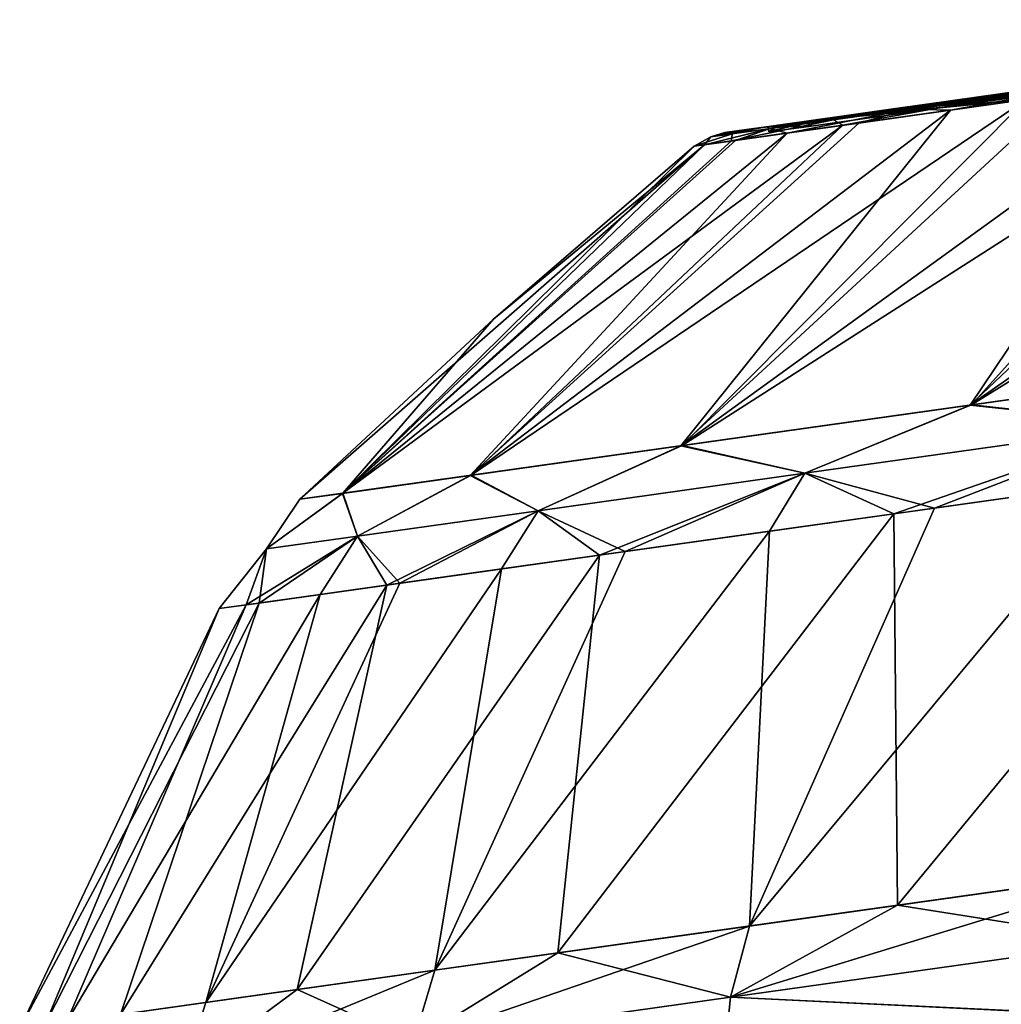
# Model space of a CAD drawing. Header units: metres. Extents: x -241 to 22, y -221 to 108.
# Tile 19 of 256: x -241 to -236, y -184 to -179. Entities that reach past the tile are written whole.
import ezdxf

# ---------------------------------------------------------------- set-up
doc = ezdxf.new("R2010")
doc.units = ezdxf.units.M
doc.layers.add('solid_DOMO_E_SIDE_LEVER_PUL_SW0001', color=7, linetype='CONTINUOUS')

msp = doc.modelspace()

# ---------------------------------------------------------------- linework, layer by layer
at = {"layer": 'solid_DOMO_E_SIDE_LEVER_PUL_SW0001'}
for points in [[(-233.214157, -179.175125, 12.519616), (-236.264572, -181.062881, 11.622524), (-234.48732, -180.81311, 14.100116)], [(-233.214157, -179.175125, 12.519616), (-234.761948, -179.392654, 10.307994), (-236.264572, -181.062881, 11.622524)], [(-237.016815, -179.664307, 2.760892), (-232.523819, -179.220703, 3.052938), (-232.799988, -179.259506, 1.024004)], [(-234.715286, -179.396378, 3.769406), (-232.523819, -179.220703, 3.052938), (-237.016815, -179.664307, 2.760892)], [(-237.0168, -179.664307, -2.760998), (-232.799988, -179.259506, -1.024004), (-232.523819, -179.220703, -3.052938)], [(-234.402206, -179.364944, -3.674834), (-237.0168, -179.664307, -2.760998), (-232.523819, -179.220703, -3.052938)], [(-233.650131, -179.236404, -11.958868), (-234.49588, -180.814316, -14.089767), (-236.271774, -181.063904, -11.610834)], [(-233.650131, -179.236404, -11.958868), (-236.271774, -181.063904, -11.610834), (-234.461075, -179.350372, -10.791268)], [(-234.763428, -179.41098, 1.142409), (-237.016815, -179.664307, 2.760892), (-232.799988, -179.259506, 1.024004)], [(-234.920563, -179.425934, -1.15243), (-232.799988, -179.259506, -1.024004), (-237.0168, -179.664307, -2.760998)], [(-234.398544, -179.333298, -5.957781), (-235.476151, -179.447784, -8.059333), (-236.43396, -179.582397, -5.466309)], [(-234.714218, -179.36908, -5.865611), (-234.398544, -179.333298, -5.957781), (-236.43396, -179.582397, -5.466309)], [(-234.461075, -179.350372, -10.791268), (-236.271774, -181.063904, -11.610834), (-235.186783, -179.452362, -9.567807)], [(-234.761948, -179.392654, 10.307994), (-237.683914, -181.26236, 8.919663), (-236.264572, -181.062881, 11.622524)], [(-234.761948, -179.392654, 10.307994), (-235.99675, -179.566193, 7.904057), (-237.683914, -181.26236, 8.919663)], [(-234.985107, -179.415695, 3.943634), (-234.715286, -179.396378, 3.769406), (-237.016815, -179.664307, 2.760892)], [(-234.693665, -179.387497, -3.758733), (-237.0168, -179.664307, -2.760998), (-234.402206, -179.364944, -3.674834)], [(-234.693665, -179.387497, -3.758733), (-234.971832, -179.414886, -3.931036), (-237.0168, -179.664307, -2.760998)], [(-234.992676, -179.402054, -5.685383), (-234.714218, -179.36908, -5.865611), (-236.43396, -179.582397, -5.466309)], [(-235.074829, -179.44104, 1.143371), (-237.016815, -179.664307, 2.760892), (-234.763428, -179.41098, 1.142409)], [(-234.985107, -179.415695, 3.943634), (-237.016815, -179.664307, 2.760892), (-236.434021, -179.582397, 5.466104)], [(-235.074829, -179.44104, 1.143371), (-235.388962, -179.473221, 1.05432), (-237.016815, -179.664307, 2.760892)], [(-234.971832, -179.414886, -3.931036), (-235.193253, -179.436737, -4.17919), (-237.0168, -179.664307, -2.760998)], [(-235.090378, -179.442596, -1.140094), (-234.920563, -179.425934, -1.15243), (-237.0168, -179.664307, -2.760998)], [(-235.193253, -179.436737, -4.17919), (-235.334305, -179.450302, -4.478695), (-237.0168, -179.664307, -2.760998)], [(-235.398026, -179.474182, -1.049149), (-235.090378, -179.442596, -1.140094), (-237.0168, -179.664307, -2.760998)], [(-235.341644, -179.446564, -5.131266), (-236.43396, -179.582397, -5.466309), (-237.0168, -179.664307, -2.760998)], [(-235.384857, -179.453842, -4.804645), (-235.341644, -179.446564, -5.131266), (-237.0168, -179.664307, -2.760998)], [(-235.200897, -179.437469, 4.192411), (-234.985107, -179.415695, 3.943634), (-236.434021, -179.582397, 5.466104)], [(-235.338364, -179.450653, 4.494314), (-235.200897, -179.437469, 4.192411), (-236.434021, -179.582397, 5.466104)], [(-235.336685, -179.445877, 5.148449), (-236.434021, -179.582397, 5.466104), (-235.476013, -179.447769, 8.05961)], [(-235.336685, -179.445877, 5.148449), (-235.384613, -179.45369, 4.821201), (-236.434021, -179.582397, 5.466104)], [(-236.434021, -179.582397, 5.466104), (-235.517578, -179.480667, 8.079822), (-235.476013, -179.447769, 8.05961)], [(-235.207626, -179.428802, -5.43327), (-234.992676, -179.402054, -5.685383), (-236.43396, -179.582397, -5.466309)], [(-235.341644, -179.446564, -5.131266), (-235.207626, -179.428802, -5.43327), (-236.43396, -179.582397, -5.466309)], [(-235.476151, -179.447784, -8.059333), (-235.517578, -179.480667, -8.079822), (-236.43396, -179.582397, -5.466309)], [(-235.186783, -179.452362, -9.567807), (-236.271774, -181.063904, -11.610834), (-237.689545, -181.263153, -8.906858)], [(-235.186783, -179.452362, -9.567807), (-237.689545, -181.263153, -8.906858), (-235.823502, -179.541855, -8.29483)], [(-235.398026, -179.474182, -1.049149), (-237.0168, -179.664307, -2.760998), (-237.212341, -179.691788)], [(-235.672989, -179.503845, -0.87246), (-235.398026, -179.474182, -1.049149), (-237.212341, -179.691788)], [(-235.388962, -179.473221, 1.05432), (-235.666306, -179.503098, 0.879289), (-237.016815, -179.664307, 2.760892)], [(-235.334305, -179.450302, -4.478695), (-235.384857, -179.453842, -4.804645), (-237.0168, -179.664307, -2.760998)], [(-235.521133, -179.454803, -8.080009), (-236.208344, -179.550735, -6.975046), (-236.660889, -179.614334, -5.624745)], [(-236.481659, -179.589798, -5.479404), (-235.521133, -179.454803, -8.080009), (-236.660889, -179.614334, -5.624745)], [(-235.660217, -179.473694, -8.288484), (-235.516418, -179.464951, -8.777106), (-236.572159, -179.613327, -6.179301)], [(-236.367935, -179.618362, -6.978951), (-236.572159, -179.613327, -6.179301), (-235.516418, -179.464951, -8.777106)], [(-236.208344, -179.550735, -6.975046), (-235.660217, -179.473694, -8.288484), (-236.572159, -179.613327, -6.179301)], [(-235.517578, -179.480667, -8.079822), (-235.521133, -179.454803, -8.080009), (-236.481659, -179.589798, -5.479404)], [(-236.477936, -179.615631, -5.479698), (-235.517578, -179.480667, -8.079822), (-236.481659, -179.589798, -5.479404)], [(-235.520935, -179.454773, 8.080432), (-236.481461, -179.589767, 5.480064), (-235.859451, -179.501694, 7.841094)], [(-235.517578, -179.480667, 8.079822), (-236.481461, -179.589767, 5.480064), (-235.520935, -179.454773, 8.080432)], [(-235.517578, -179.480667, 8.079822), (-236.477936, -179.615631, 5.479698), (-236.481461, -179.589767, 5.480064)], [(-236.43396, -179.582397, -5.466309), (-235.517578, -179.480667, -8.079822), (-236.477936, -179.615631, -5.479698)], [(-236.434021, -179.582397, 5.466104), (-236.477936, -179.615631, 5.479698), (-235.517578, -179.480667, 8.079822)], [(-235.384613, -179.45369, 4.821201), (-235.338364, -179.450653, 4.494314), (-236.434021, -179.582397, 5.466104)], [(-235.823502, -179.541855, -8.29483), (-236.367935, -179.618362, -6.978951), (-235.516418, -179.464951, -8.777106)], [(-235.521133, -179.454803, -8.080009), (-235.660217, -179.473694, -8.288484), (-236.208344, -179.550735, -6.975046)], [(-235.823502, -179.541855, -8.29483), (-237.689545, -181.263153, -8.906858), (-236.367935, -179.618362, -6.978951)], [(-235.887939, -179.527939, -0.624016), (-235.672989, -179.503845, -0.87246), (-237.212341, -179.691788)], [(-236.02449, -179.54364, -0.323692), (-235.887939, -179.527939, -0.624016), (-237.212341, -179.691788)], [(-236.07074, -179.549042, 0.00574), (-236.02449, -179.54364, -0.323692), (-237.212341, -179.691788)], [(-235.666306, -179.503098, 0.879289), (-235.882278, -179.527298, 0.633853), (-237.016815, -179.664307, 2.760892)], [(-235.882278, -179.527298, 0.633853), (-236.0215, -179.543304, 0.334877), (-237.016815, -179.664307, 2.760892)], [(-236.0215, -179.543304, 0.334877), (-236.07074, -179.549042, 0.00574), (-237.016815, -179.664307, 2.760892)], [(-236.941391, -179.665222, 4.904966), (-236.895538, -179.692505, 5.352731), (-236.060913, -179.541473, 7.568544)], [(-236.941391, -179.665222, 4.904966), (-236.060913, -179.541473, 7.568544), (-236.750931, -179.626984, 5.310658)], [(-236.060913, -179.541473, 7.568544), (-236.895538, -179.692505, 5.352731), (-235.99675, -179.566193, 7.904057)], [(-236.060913, -179.541473, 7.568544), (-235.859451, -179.501694, 7.841094), (-236.750931, -179.626984, 5.310658)], [(-236.481461, -179.589767, 5.480064), (-236.750931, -179.626984, 5.310658), (-235.859451, -179.501694, 7.841094)], [(-235.99675, -179.566193, 7.904057), (-238.717789, -181.407669, 6.04404), (-237.683914, -181.26236, 8.919663)], [(-235.99675, -179.566193, 7.904057), (-236.895538, -179.692505, 5.352731), (-238.717789, -181.407669, 6.04404)], [(-236.481659, -179.589798, -5.479404), (-237.015427, -179.664154, -4.244692), (-237.27002, -179.699936, -2.842219)], [(-237.06572, -179.671875, -2.767984), (-236.481659, -179.589798, -5.479404), (-237.27002, -179.699936, -2.842219)], [(-236.07074, -179.549042, 0.00574), (-237.212341, -179.691788), (-237.016815, -179.664307, 2.760892)], [(-236.477936, -179.615631, -5.479698), (-236.481659, -179.589798, -5.479404), (-237.06572, -179.671875, -2.767984)], [(-236.481461, -179.589767, 5.480064), (-237.065689, -179.671875, 2.768264), (-236.750931, -179.626984, 5.310658)], [(-236.477936, -179.615631, 5.479698), (-237.065689, -179.671875, 2.768264), (-236.481461, -179.589767, 5.480064)], [(-237.016815, -179.664307, 2.760892), (-236.477936, -179.615631, 5.479698), (-236.434021, -179.582397, 5.466104)], [(-236.43396, -179.582397, -5.466309), (-236.477936, -179.615631, -5.479698), (-237.0168, -179.664307, -2.760998)], [(-236.481659, -179.589798, -5.479404), (-236.660889, -179.614334, -5.624745), (-237.015427, -179.664154, -4.244692)], [(-236.660889, -179.614334, -5.624745), (-236.208344, -179.550735, -6.975046), (-236.572159, -179.613327, -6.179301)], [(-236.367935, -179.618362, -6.978951), (-237.689545, -181.263153, -8.906858), (-238.72168, -181.408218, -6.030254)], [(-236.367935, -179.618362, -6.978951), (-238.72168, -181.408218, -6.030254), (-236.817245, -179.681503, -5.62699)], [(-236.941391, -179.665222, 4.904966), (-236.750931, -179.626984, 5.310658), (-237.292709, -179.703125, 2.6807)], [(-237.065689, -179.671875, 2.768264), (-237.292709, -179.703125, 2.6807), (-236.750931, -179.626984, 5.310658)], [(-236.660889, -179.614334, -5.624745), (-236.572159, -179.613327, -6.179301), (-237.252335, -179.708923, -3.456539)], [(-237.169144, -179.730972, -4.245936), (-237.252335, -179.708923, -3.456539), (-236.572159, -179.613327, -6.179301)], [(-237.015427, -179.664154, -4.244692), (-236.660889, -179.614334, -5.624745), (-237.252335, -179.708923, -3.456539)], [(-236.817245, -179.681503, -5.62699), (-237.169144, -179.730972, -4.245936), (-236.572159, -179.613327, -6.179301)], [(-237.062088, -179.697739, -2.768023), (-236.477936, -179.615631, -5.479698), (-237.06572, -179.671875, -2.767984)], [(-236.477936, -179.615631, 5.479698), (-237.062088, -179.697739, 2.768023), (-237.065689, -179.671875, 2.768264)], [(-237.0168, -179.664307, -2.760998), (-236.477936, -179.615631, -5.479698), (-237.062088, -179.697739, -2.768023)], [(-237.016815, -179.664307, 2.760892), (-237.062088, -179.697739, 2.768023), (-236.477936, -179.615631, 5.479698)], [(-236.367935, -179.618362, -6.978951), (-236.817245, -179.681503, -5.62699), (-236.572159, -179.613327, -6.179301)], [(-236.817245, -179.681503, -5.62699), (-238.72168, -181.408218, -6.030254), (-237.169144, -179.730972, -4.245936)], [(-237.06572, -179.671875, -2.767984), (-237.423279, -179.721481, -1.424881), (-237.474487, -179.728683)], [(-237.06572, -179.671875, -2.767984), (-237.474487, -179.728683), (-237.368073, -179.713943, 0.000176)], [(-236.941391, -179.665222, 4.904966), (-237.441574, -179.769257, 2.701595), (-236.895538, -179.692505, 5.352731)], [(-237.438843, -179.735138, 2.142202), (-237.441574, -179.769257, 2.701595), (-236.941391, -179.665222, 4.904966)], [(-237.438843, -179.735138, 2.142202), (-236.941391, -179.665222, 4.904966), (-237.292709, -179.703125, 2.6807)], [(-237.06572, -179.671875, -2.767984), (-237.27002, -179.699936, -2.842219), (-237.423279, -179.721481, -1.424881)], [(-237.06572, -179.671875, -2.767984), (-237.368073, -179.713943, 0.000176), (-237.261765, -179.699432)], [(-237.065689, -179.671875, 2.768264), (-237.261765, -179.699432), (-237.292709, -179.703125, 2.6807)], [(-237.27002, -179.699936, -2.842219), (-237.015427, -179.664154, -4.244692), (-237.252335, -179.708923, -3.456539)], [(-237.258133, -179.725281), (-237.261765, -179.699432), (-237.065689, -179.671875, 2.768264)], [(-237.062088, -179.697739, -2.768023), (-237.06572, -179.671875, -2.767984), (-237.261765, -179.699432)], [(-237.0168, -179.664307, -2.760998), (-237.062088, -179.697739, -2.768023), (-237.258133, -179.725281)], [(-237.0168, -179.664307, -2.760998), (-237.258133, -179.725281), (-237.212341, -179.691788)], [(-237.062088, -179.697739, 2.768023), (-237.258133, -179.725281), (-237.065689, -179.671875, 2.768264)], [(-237.212341, -179.691788), (-237.062088, -179.697739, 2.768023), (-237.016815, -179.664307, 2.760892)], [(-237.169144, -179.730972, -4.245936), (-238.72168, -181.408218, -6.030254), (-239.348297, -181.496277, -3.036116)], [(-237.169144, -179.730972, -4.245936), (-239.348297, -181.496277, -3.036116), (-237.421814, -179.766479, -2.842919)], [(-236.895538, -179.692505, 5.352731), (-239.346176, -181.495987, 3.051493), (-238.717789, -181.407669, 6.04404)], [(-236.895538, -179.692505, 5.352731), (-237.441574, -179.769257, 2.701595), (-239.346176, -181.495987, 3.051493)], [(-237.438843, -179.735138, 2.142202), (-237.624741, -179.794998, 0), (-237.441574, -179.769257, 2.701595)], [(-237.543182, -179.749802, -0.663881), (-237.624741, -179.794998, 0), (-237.438843, -179.735138, 2.142202)], [(-237.573944, -179.787857, -1.425164), (-237.543182, -179.749802, -0.663881), (-237.252335, -179.708923, -3.456539)], [(-237.421814, -179.766479, -2.842919), (-237.573944, -179.787857, -1.425164), (-237.252335, -179.708923, -3.456539)], [(-237.27002, -179.699936, -2.842219), (-237.252335, -179.708923, -3.456539), (-237.543182, -179.749802, -0.663881)], [(-237.423279, -179.721481, -1.424881), (-237.27002, -179.699936, -2.842219), (-237.543182, -179.749802, -0.663881)], [(-237.423279, -179.721481, -1.424881), (-237.543182, -179.749802, -0.663881), (-237.474487, -179.728683)], [(-237.543182, -179.749802, -0.663881), (-237.438843, -179.735138, 2.142202), (-237.474487, -179.728683)], [(-237.438843, -179.735138, 2.142202), (-237.292709, -179.703125, 2.6807), (-237.474487, -179.728683)], [(-237.368073, -179.713943, 0.000176), (-237.474487, -179.728683), (-237.292709, -179.703125, 2.6807)], [(-237.169144, -179.730972, -4.245936), (-237.421814, -179.766479, -2.842919), (-237.252335, -179.708923, -3.456539)], [(-237.261765, -179.699432), (-237.368073, -179.713943, 0.000176), (-237.292709, -179.703125, 2.6807)], [(-237.062088, -179.697739, -2.768023), (-237.261765, -179.699432), (-237.258133, -179.725281)], [(-237.212341, -179.691788), (-237.258133, -179.725281), (-237.062088, -179.697739, 2.768023)], [(-237.573944, -179.787857, -1.425164), (-239.348297, -181.496277, -3.036116), (-239.556976, -181.525604)], [(-237.573944, -179.787857, -1.425164), (-239.556976, -181.525604), (-238.607071, -180.642197, 0)], [(-237.421814, -179.766479, -2.842919), (-239.348297, -181.496277, -3.036116), (-237.573944, -179.787857, -1.425164)], [(-237.441574, -179.769257, 2.701595), (-237.624741, -179.794998, 0), (-239.346176, -181.495987, 3.051493)], [(-237.573944, -179.787857, -1.425164), (-238.607071, -180.642197, 0), (-237.624741, -179.794998, 0)], [(-237.573944, -179.787857, -1.425164), (-237.624741, -179.794998, 0), (-237.543182, -179.749802, -0.663881)], [(-237.624741, -179.794998, 0), (-238.607071, -180.642197, 0), (-239.346176, -181.495987, 3.051493)], [(-238.607071, -180.642197, 0), (-239.556976, -181.525604), (-239.346176, -181.495987, 3.051493)], [(-236.271774, -181.063904, -11.610834), (-234.49588, -180.814316, -14.089767), (-235.383957, -181.158951, -13.324265)], [(-234.48732, -180.81311, 14.100116), (-236.264572, -181.062881, 11.622524), (-235.383987, -181.159164, 13.324512)], [(-237.689545, -181.263153, -8.906858), (-236.271774, -181.063904, -11.610834), (-237.082764, -181.397736, -10.655698)], [(-236.264572, -181.062881, 11.622524), (-237.683914, -181.26236, 8.919663), (-237.082809, -181.397888, 10.655912)], [(-236.264572, -181.062881, 11.622524), (-237.082809, -181.397888, 10.655912), (-235.383987, -181.159164, 13.324512)], [(-236.271774, -181.063904, -11.610834), (-235.383957, -181.158951, -13.324265), (-237.082764, -181.397736, -10.655698)], [(-235.383987, -181.159164, 13.324512), (-237.082809, -181.397888, 10.655912), (-236.64592, -181.59671, 11.778024)], [(-237.082764, -181.397736, -10.655698), (-235.383957, -181.158951, -13.324265), (-236.446121, -181.568634, -12.099162)], [(-235.383987, -181.159164, 13.324512), (-236.64592, -181.59671, 11.778024), (-234.835388, -181.342255, 14.326071)], [(-235.383957, -181.158951, -13.324265), (-235.541962, -181.441559, -13.419156), (-236.446121, -181.568634, -12.099162)], [(-238.72168, -181.408218, -6.030254), (-237.689545, -181.263153, -8.906858), (-238.388107, -181.581207, -7.770103)], [(-237.683914, -181.26236, 8.919663), (-238.717789, -181.407669, 6.04404), (-238.388138, -181.581329, 7.770292)], [(-237.683914, -181.26236, 8.919663), (-238.388138, -181.581329, 7.770292), (-237.082809, -181.397888, 10.655912)], [(-237.689545, -181.263153, -8.906858), (-237.082764, -181.397736, -10.655698), (-238.388107, -181.581207, -7.770103)], [(-234.835388, -181.342255, 14.326071), (-236.64592, -181.59671, 11.778024), (-236.627869, -183.514832, 13.674726)], [(-234.835388, -181.342255, 14.326071), (-236.627869, -183.514832, 13.674726), (-234.605377, -183.230591, 16.182705)], [(-239.348297, -181.496277, -3.036116), (-238.72168, -181.408218, -6.030254), (-239.273407, -181.705643, -4.72625)], [(-238.717789, -181.407669, 6.04404), (-239.346176, -181.495987, 3.051493), (-239.273422, -181.705719, 4.726422)], [(-238.717789, -181.407669, 6.04404), (-239.273422, -181.705719, 4.726422), (-238.388138, -181.581329, 7.770292)], [(-238.72168, -181.408218, -6.030254), (-238.388107, -181.581207, -7.770103), (-239.273407, -181.705643, -4.72625)], [(-237.082809, -181.397888, 10.655912), (-238.388138, -181.581329, 7.770292), (-238.087448, -181.799301, 8.999062)], [(-238.388107, -181.581207, -7.770103), (-237.082764, -181.397736, -10.655698), (-237.962952, -181.781815, -9.280972)], [(-237.082809, -181.397888, 10.655912), (-238.087448, -181.799301, 8.999062), (-236.64592, -181.59671, 11.778024)], [(-237.082764, -181.397736, -10.655698), (-237.25444, -181.682236, -10.717509), (-237.962952, -181.781815, -9.280972)], [(-237.082764, -181.397736, -10.655698), (-236.446121, -181.568634, -12.099162), (-237.25444, -181.682236, -10.717509)], [(-235.541962, -181.441559, -13.419156), (-235.423706, -183.345596, -15.250793), (-237.353256, -183.616776, -12.574118)], [(-236.446121, -181.568634, -12.099162), (-235.541962, -181.441559, -13.419156), (-237.353256, -183.616776, -12.574118)], [(-239.346176, -181.495987, 3.051493), (-239.720612, -181.768539, 1.586295), (-239.273422, -181.705719, 4.726422)], [(-239.346176, -181.495987, 3.051493), (-239.556976, -181.525604), (-239.720612, -181.768539, 1.586295)], [(-239.348297, -181.496277, -3.036116), (-239.273407, -181.705643, -4.72625), (-239.720596, -181.768524, -1.586133)], [(-239.556976, -181.525604), (-239.348297, -181.496277, -3.036116), (-239.720596, -181.768524, -1.586133)], [(-239.556976, -181.525604), (-239.720596, -181.768524, -1.586133), (-239.720612, -181.768539, 1.586295)], [(-237.25444, -181.682236, -10.717509), (-236.446121, -181.568634, -12.099162), (-237.353256, -183.616776, -12.574118)], [(-238.388138, -181.581329, 7.770292), (-239.273422, -181.705719, 4.726422), (-239.130981, -181.945969, 6.044882)], [(-239.273407, -181.705643, -4.72625), (-238.388107, -181.581207, -7.770103), (-239.066803, -181.936935, -6.27202)], [(-238.388138, -181.581329, 7.770292), (-239.130981, -181.945969, 6.044882), (-238.087448, -181.799301, 8.999062)], [(-238.388107, -181.581207, -7.770103), (-238.56813, -181.866867, -7.796614), (-239.066803, -181.936935, -6.27202)], [(-238.388107, -181.581207, -7.770103), (-237.962952, -181.781815, -9.280972), (-238.56813, -181.866867, -7.796614)], [(-236.64592, -181.59671, 11.778024), (-238.292557, -183.748779, 10.913494), (-236.627869, -183.514832, 13.674726)], [(-236.64592, -181.59671, 11.778024), (-238.087448, -181.799301, 8.999062), (-238.292557, -183.748779, 10.913494)], [(-239.273407, -181.705643, -4.72625), (-239.456329, -181.991684, -4.71496), (-239.819626, -182.042755, -2.448717)], [(-239.720596, -181.768524, -1.586133), (-239.273407, -181.705643, -4.72625), (-239.819626, -182.042755, -2.448717)], [(-239.273422, -181.705719, 4.726422), (-239.756653, -182.03389, 2.971524), (-239.130981, -181.945969, 6.044882)], [(-239.273422, -181.705719, 4.726422), (-239.720612, -181.768539, 1.586295), (-239.756653, -182.03389, 2.971524)], [(-239.273407, -181.705643, -4.72625), (-239.066803, -181.936935, -6.27202), (-239.456329, -181.991684, -4.71496)], [(-237.25444, -181.682236, -10.717509), (-237.353256, -183.616776, -12.574118), (-238.894562, -183.833389, -9.651976)], [(-237.962952, -181.781815, -9.280972), (-237.25444, -181.682236, -10.717509), (-238.894562, -183.833389, -9.651976)], [(-239.720596, -181.768524, -1.586133), (-239.819626, -182.042755, -2.448717), (-239.951752, -182.061325, -0.159146)], [(-239.720612, -181.768539, 1.586295), (-239.720596, -181.768524, -1.586133), (-239.951752, -182.061325, -0.159146)], [(-239.720612, -181.768539, 1.586295), (-239.951752, -182.061325, -0.159146), (-239.756653, -182.03389, 2.971524)], [(-238.087448, -181.799301, 8.999062), (-239.569687, -183.928268, 7.948956), (-238.292557, -183.748779, 10.913494)], [(-238.087448, -181.799301, 8.999062), (-239.130981, -181.945969, 6.044882), (-239.569687, -183.928268, 7.948956)], [(-238.56813, -181.866867, -7.796614), (-237.962952, -181.781815, -9.280972), (-238.894562, -183.833389, -9.651976)], [(-238.56813, -181.866867, -7.796614), (-238.894562, -183.833389, -9.651976), (-240.017395, -183.991196, -6.541856)], [(-239.066803, -181.936935, -6.27202), (-238.56813, -181.866867, -7.796614), (-240.017395, -183.991196, -6.541856)], [(-239.130981, -181.945969, 6.044882), (-240.435623, -184.049973, 4.835186), (-239.569687, -183.928268, 7.948956)], [(-239.130981, -181.945969, 6.044882), (-239.756653, -182.03389, 2.971524), (-240.435623, -184.049973, 4.835186)], [(-239.456329, -181.991684, -4.71496), (-239.066803, -181.936935, -6.27202), (-240.017395, -183.991196, -6.541856)], [(-239.456329, -181.991684, -4.71496), (-240.017395, -183.991196, -6.541856), (-240.70018, -184.087158, -3.303442)], [(-239.819626, -182.042755, -2.448717), (-239.456329, -181.991684, -4.71496), (-240.70018, -184.087158, -3.303442)], [(-239.819626, -182.042755, -2.448717), (-240.70018, -184.087158, -3.303442), (-240.929306, -184.119354, -0.000074)], [(-239.951752, -182.061325, -0.159146), (-239.819626, -182.042755, -2.448717), (-240.929306, -184.119354, -0.000074)], [(-239.756653, -182.03389, 2.971524), (-240.805695, -184.10199, 2.42909), (-240.435623, -184.049973, 4.835186)], [(-239.756653, -182.03389, 2.971524), (-239.951752, -182.061325, -0.159146), (-240.805695, -184.10199, 2.42909)], [(-239.951752, -182.061325, -0.159146), (-240.929306, -184.119354, -0.000074), (-240.805695, -184.10199, 2.42909)], [(-235.503387, -183.692322, 15.35832), (-234.605377, -183.230591, 16.182705), (-236.627869, -183.514832, 13.674726)], [(-237.44664, -183.965286, -12.662669), (-237.353256, -183.616776, -12.574118), (-235.423706, -183.345596, -15.250793)], [(-237.44664, -183.965286, -12.662669), (-235.423706, -183.345596, -15.250793), (-235.503357, -183.692169, -15.358282)], [(-237.446655, -183.965408, 12.662694), (-236.627869, -183.514832, 13.674726), (-238.292557, -183.748779, 10.913494)], [(-235.503387, -183.692322, 15.35832), (-236.627869, -183.514832, 13.674726), (-237.446655, -183.965408, 12.662694)], [(-238.998871, -184.183456, -9.719851), (-238.894562, -183.833389, -9.651976), (-237.353256, -183.616776, -12.574118)], [(-238.998871, -184.183456, -9.719851), (-237.353256, -183.616776, -12.574118), (-237.44664, -183.965286, -12.662669)], [(-235.503387, -183.692322, 15.35832), (-237.446655, -183.965408, 12.662694), (-235.533859, -184.057709, 15.420797)], [(-237.44664, -183.965286, -12.662669), (-235.503357, -183.692169, -15.358282), (-235.533813, -184.057419, -15.420822)], [(-238.998901, -184.183548, 9.719866), (-238.292557, -183.748779, 10.913494), (-239.569687, -183.928268, 7.948956)], [(-237.446655, -183.965408, 12.662694), (-238.292557, -183.748779, 10.913494), (-238.998901, -184.183548, 9.719866)], [(-240.129791, -184.342407, -6.58728), (-240.017395, -183.991196, -6.541856), (-238.894562, -183.833389, -9.651976)], [(-240.129791, -184.342407, -6.58728), (-238.894562, -183.833389, -9.651976), (-238.998871, -184.183456, -9.719851)], [(-240.129807, -184.342468, 6.587286), (-239.569687, -183.928268, 7.948956), (-240.435623, -184.049973, 4.835186)], [(-238.998901, -184.183548, 9.719866), (-239.569687, -183.928268, 7.948956), (-240.129807, -184.342468, 6.587286)], [(-237.446655, -183.965408, 12.662694), (-238.998901, -184.183548, 9.719866), (-237.484528, -184.331833, 12.713996)], [(-238.998871, -184.183456, -9.719851), (-237.44664, -183.965286, -12.662669), (-237.484482, -184.331604, -12.714039)], [(-237.446655, -183.965408, 12.662694), (-237.484528, -184.331833, 12.713996), (-235.533859, -184.057709, 15.420797)], [(-237.44664, -183.965286, -12.662669), (-235.533813, -184.057419, -15.420822), (-237.484482, -184.331604, -12.714039)], [(-240.129791, -184.342407, -6.58728), (-240.70018, -184.087158, -3.303442), (-240.017395, -183.991196, -6.541856)]]:
    msp.add_3dface(points, dxfattribs=at)

doc.saveas('drawing.dxf')
